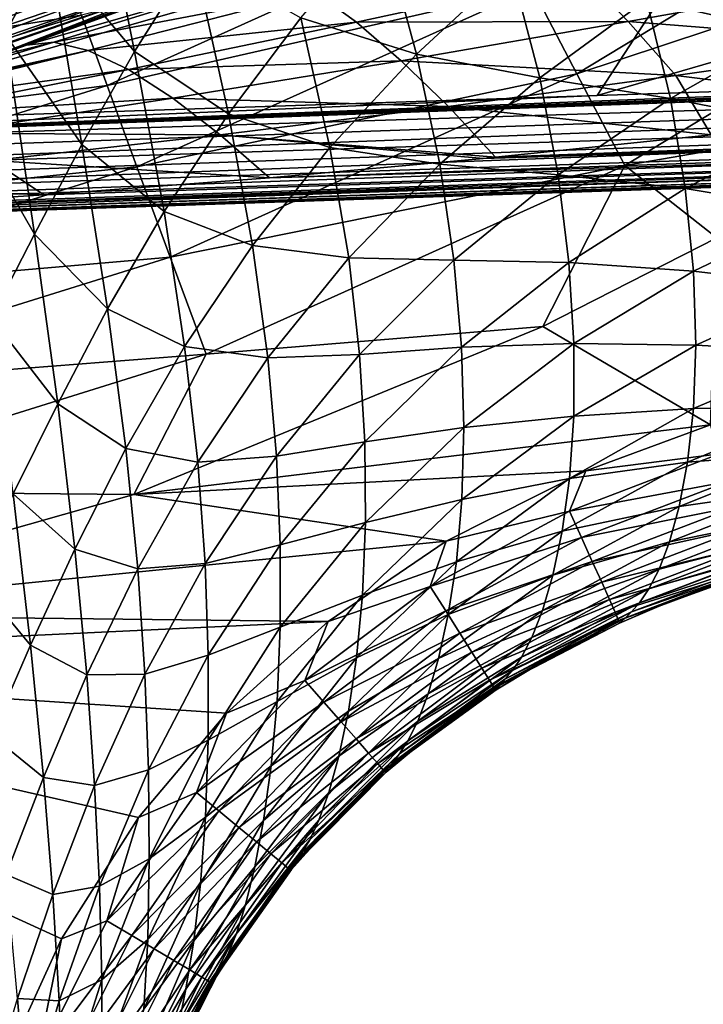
# Model space of a CAD drawing. Header units: metres. Extents: x -59 to 113, y -107 to 107.
# Tile 77 of 192: x 7.56 to 12.02, y -27.44 to -21.01. Entities that reach past the tile are written whole.
import ezdxf

# ---------------------------------------------------------------- set-up
doc = ezdxf.new("R2010")
doc.units = ezdxf.units.M
doc.layers.add('solid_20_382_333_XXX', color=7, linetype='CONTINUOUS')

msp = doc.modelspace()

# ---------------------------------------------------------------- linework, layer by layer
at = {"layer": 'solid_20_382_333_XXX'}
for points in [[(7.460782, -21.106939, -56.826885), (7.236205, -19.598808, -57.534454), (7.745286, -20.556141, -56.598824)], [(17.585377, -19.686701, 31.286619), (11.324098, -21.507853, 31.105906), (16.896515, -21.323828, 31.108234)], [(17.585377, -19.686701, 31.286619), (12.394507, -19.858393, 31.278002), (11.324098, -21.507853, 31.105906)], [(12.394507, -19.858393, 31.278002), (6.070678, -21.680489, 31.102627), (11.324098, -21.507853, 31.105906)], [(12.394507, -19.858393, 31.278002), (7.17279, -20.034718, 31.265097), (6.070678, -21.680489, 31.102627)], [(10.903234, -20.807035, -22.592031), (11.19287, -21.364815, -22.887104), (13.683805, -19.857246, -22.900255)], [(13.683805, -19.857246, -22.900255), (11.19287, -21.364815, -22.887104), (14.066587, -20.412836, -23.08486)], [(7.745286, -20.556141, -56.598824), (8.055588, -19.978554, -56.398758), (8.305464, -21.218798, -55.543938)], [(8.305464, -21.218798, -55.543938), (8.055588, -19.978554, -56.398758), (8.692239, -20.60322, -55.336182)], [(7.958806, -20.982088, -21.697058), (8.125185, -21.440845, -22.184435), (10.643218, -20.304552, -22.195848)], [(10.643218, -20.304552, -22.195848), (8.125185, -21.440845, -22.184435), (10.903234, -20.807035, -22.592031)], [(7.727355, -20.329599, -20.502502), (5.199371, -20.930792, -19.816456), (5.233678, -21.112257, -20.492498)], [(7.727355, -20.329599, -20.502502), (5.233678, -21.112257, -20.492498), (7.825076, -20.608538, -21.131193)], [(9.391376, -20.999208, -54.176193), (9.916267, -20.395452, -53.988289), (10.144884, -21.236601, -52.935066)], [(10.144884, -21.236601, -52.935066), (9.916267, -20.395452, -53.988289), (10.760386, -20.666925, -52.750443)], [(11.19287, -21.364815, -22.887104), (11.504811, -21.963945, -23.071209), (14.066587, -20.412836, -23.08486)], [(14.066587, -20.412836, -23.08486), (11.504811, -21.963945, -23.071209), (13.509128, -21.617794, -23.143333)], [(11.647552, -20.879129, -51.448006), (12.372334, -20.423544, -51.305489), (12.567535, -21.094126, -50.072376)], [(5.90539, -21.496025, 4.014596), (7.183358, -21.005699, 4), (8.472672, -20.519596, 4)], [(8.520083, -20.600021, 4.014596), (5.90539, -21.496025, 4.014596), (8.472672, -20.519596, 4)], [(7.460782, -21.106939, -56.826885), (7.745286, -20.556141, -56.598824), (7.961655, -21.826895, -55.776939)], [(7.961655, -21.826895, -55.776939), (7.745286, -20.556141, -56.598824), (8.305464, -21.218798, -55.543938)], [(5.233678, -21.112257, -20.492498), (5.29435, -21.401739, -21.121428), (7.825076, -20.608538, -21.131193)], [(7.825076, -20.608538, -21.131193), (5.29435, -21.401739, -21.121428), (7.958806, -20.982088, -21.697058)], [(5.927576, -21.57678, 4.057184), (5.90539, -21.496025, 4.014596), (8.520083, -20.600021, 4.014596)], [(8.552093, -20.67741, 4.057184), (5.927576, -21.57678, 4.057184), (8.520083, -20.600021, 4.014596)], [(8.305464, -21.218798, -55.543938), (8.692239, -20.60322, -55.336182), (8.917724, -21.625568, -54.388493)], [(8.917724, -21.625568, -54.388493), (8.692239, -20.60322, -55.336182), (9.391376, -20.999208, -54.176193)], [(5.945186, -21.640871, 4.123588), (5.927576, -21.57678, 4.057184), (8.552093, -20.67741, 4.057184)], [(8.577498, -20.738831, 4.123588), (5.945186, -21.640871, 4.123588), (8.552093, -20.67741, 4.057184)], [(9.058876, -20.643221, 25.197845), (7.599136, -21.177893, 24.984028), (8.245495, -20.934704, 24.775858)], [(9.250909, -20.7013, 25.804367), (7.599136, -21.177893, 24.984028), (9.058876, -20.643221, 25.197845)], [(7.777248, -21.159439, 25.618542), (7.599136, -21.177893, 24.984028), (9.250909, -20.7013, 25.804367)], [(7.777248, -21.159439, 25.618542), (9.250909, -20.7013, 25.804367), (9.484928, -20.83116, 26.380642)], [(9.753072, -21.026985, 26.911316), (9.484928, -20.83116, 26.380642), (11.226476, -20.70681, 27.041061)], [(9.753072, -21.026985, 26.911316), (11.226476, -20.70681, 27.041061), (11.526435, -21.023624, 27.452446)], [(10.144884, -21.236601, -52.935066), (10.760386, -20.666925, -52.750443), (10.95046, -21.390614, -51.6231)], [(10.95046, -21.390614, -51.6231), (10.760386, -20.666925, -52.750443), (11.647552, -20.879129, -51.448006)], [(11.526435, -21.023624, 27.452446), (11.226476, -20.70681, 27.041061), (12.986818, -20.762516, 27.554955)], [(8.577498, -20.738831, 4.123588), (5.956491, -21.682013, 4.207295), (5.945186, -21.640871, 4.123588)], [(8.577498, -20.738831, 4.123588), (8.593808, -20.778257, 4.207295), (5.956491, -21.682013, 4.207295)], [(11.526435, -21.023624, 27.452446), (12.986818, -20.762516, 27.554955), (13.309166, -21.164511, 27.815811)], [(5.956491, -21.682013, 4.207295), (8.593808, -20.778257, 4.207295), (5.960364, -21.696177, 4.3)], [(8.593808, -20.778257, 4.207295), (7.293914, -21.284945, 4.3), (5.960364, -21.696177, 4.3)], [(8.593808, -20.778257, 4.207295), (8.599405, -20.791832, 4.3), (7.293914, -21.284945, 4.3)], [(7.36377, -21.260878, 25.064566), (7.293914, -21.284945, 4.3), (8.599405, -20.791832, 4.3)], [(7.599136, -21.177893, 24.984028), (7.36377, -21.260878, 25.064566), (8.599405, -20.791832, 4.3)], [(8.245495, -20.934704, 24.775858), (7.599136, -21.177893, 24.984028), (8.599405, -20.791832, 4.3)], [(8.002117, -21.21368, 26.233505), (7.777248, -21.159439, 25.618542), (9.484928, -20.83116, 26.380642)], [(8.002117, -21.21368, 26.233505), (9.484928, -20.83116, 26.380642), (9.753072, -21.026985, 26.911316)], [(8.125185, -21.440845, -22.184435), (8.319834, -21.972746, -22.580519), (10.903234, -20.807035, -22.592031)], [(10.903234, -20.807035, -22.592031), (8.319834, -21.972746, -22.580519), (11.19287, -21.364815, -22.887104)], [(30.49317, -20.869997, 31.110304), (27.814322, -20.960037, 31.110262), (1.101707, -21.94437, 31.080795)], [(30.475487, -21.025646, 31.073507), (30.49317, -20.869997, 31.110304), (1.101707, -21.94437, 31.080795)], [(10.95046, -21.390614, -51.6231), (11.647552, -20.879129, -51.448006), (11.802565, -21.527462, -50.234447)], [(11.802565, -21.527462, -50.234447), (11.647552, -20.879129, -51.448006), (12.567535, -21.094126, -50.072376)], [(27.814322, -20.960037, 31.110262), (22.479971, -21.138454, 31.10965), (1.101707, -21.94437, 31.080795)], [(30.475487, -21.025646, 31.073507), (1.101707, -21.94437, 31.080795), (1.105069, -22.042313, 31.04858)], [(30.475487, -21.025646, 31.073507), (1.105069, -22.042313, 31.04858), (1.108238, -22.134462, 31.002312)], [(30.480618, -21.178225, 30.99601), (30.475487, -21.025646, 31.073507), (1.108238, -22.134462, 31.002312)], [(5.29435, -21.401739, -21.121428), (5.379267, -21.789593, -21.687445), (7.958806, -20.982088, -21.697058)], [(7.958806, -20.982088, -21.697058), (5.379267, -21.789593, -21.687445), (8.125185, -21.440845, -22.184435)], [(8.264252, -21.337519, 26.811756), (8.002117, -21.21368, 26.233505), (9.753072, -21.026985, 26.911316)], [(8.264252, -21.337519, 26.811756), (9.753072, -21.026985, 26.911316), (10.046056, -21.279673, 27.384411)], [(8.917724, -21.625568, -54.388493), (9.391376, -20.999208, -54.176193), (9.58034, -21.845678, -53.146225)], [(9.58034, -21.845678, -53.146225), (9.391376, -20.999208, -54.176193), (10.144884, -21.236601, -52.935066)], [(10.046056, -21.279673, 27.384411), (9.753072, -21.026985, 26.911316), (11.526435, -21.023624, 27.452446)], [(10.046056, -21.279673, 27.384411), (11.526435, -21.023624, 27.452446), (11.838169, -21.377066, 27.790886)], [(11.838169, -21.377066, 27.790886), (11.526435, -21.023624, 27.452446), (13.309166, -21.164511, 27.815811)], [(22.479971, -21.138454, 31.10965), (20.209576, -21.213984, 31.109173), (1.101707, -21.94437, 31.080795)], [(7.192836, -21.616674, -57.086422), (7.460782, -21.106939, -56.826885), (7.652777, -22.412027, -56.037888)], [(7.652777, -22.412027, -56.037888), (7.460782, -21.106939, -56.826885), (7.961655, -21.826895, -55.776939)], [(11.802565, -21.527462, -50.234447), (12.567535, -21.094126, -50.072376), (12.697794, -21.702374, -48.727234)], [(20.209576, -21.213984, 31.109173), (16.896515, -21.323828, 31.108234), (1.101707, -21.94437, 31.080795)], [(30.480618, -21.178225, 30.99601), (1.108238, -22.134462, 31.002312), (1.11115, -22.218786, 30.943016)], [(30.480618, -21.178225, 30.99601), (1.11115, -22.218786, 30.943016), (1.113746, -22.293465, 30.871994)], [(30.485077, -21.310898, 30.879894), (30.480618, -21.178225, 30.99601), (1.113746, -22.293465, 30.871994)], [(8.002117, -21.21368, 26.233505), (6.295427, -21.601334, 25.462767), (6.477531, -21.547426, 25.39102)], [(6.511587, -21.581869, 26.111845), (6.295427, -21.601334, 25.462767), (8.002117, -21.21368, 26.233505)], [(7.777248, -21.159439, 25.618542), (6.477531, -21.547426, 25.39102), (7.36377, -21.260878, 25.064566)], [(8.002117, -21.21368, 26.233505), (6.477531, -21.547426, 25.39102), (7.777248, -21.159439, 25.618542)], [(6.511587, -21.581869, 26.111845), (8.002117, -21.21368, 26.233505), (8.264252, -21.337519, 26.811756)], [(7.777248, -21.159439, 25.618542), (7.36377, -21.260878, 25.064566), (7.599136, -21.177893, 24.984028)], [(7.961655, -21.826895, -55.776939), (8.305464, -21.218798, -55.543938), (8.497258, -22.263803, -54.624962)], [(8.497258, -22.263803, -54.624962), (8.305464, -21.218798, -55.543938), (8.917724, -21.625568, -54.388493)], [(30.296041, -21.184017, 28.075417), (10.661717, -21.910154, 28.131067), (12.068036, -21.763153, 28.058784)], [(30.296041, -21.184017, 28.075417), (30.300507, -21.316853, 28.191526), (10.661717, -21.910154, 28.131067)], [(11.838169, -21.377066, 27.790886), (13.309166, -21.164511, 27.815811), (13.538572, -21.589146, 27.999987)], [(8.554791, -21.523775, 27.340603), (8.264252, -21.337519, 26.811756), (10.046056, -21.279673, 27.384411)], [(8.554791, -21.523775, 27.340603), (10.046056, -21.279673, 27.384411), (10.35412, -21.577936, 27.792074)], [(9.58034, -21.845678, -53.146225), (10.144884, -21.236601, -52.935066), (10.297894, -21.955256, -51.827362)], [(10.35412, -21.577936, 27.792074), (10.046056, -21.279673, 27.384411), (11.838169, -21.377066, 27.790886)], [(10.297894, -21.955256, -51.827362), (10.144884, -21.236601, -52.935066), (10.95046, -21.390614, -51.6231)], [(16.896515, -21.323828, 31.108234), (11.324098, -21.507853, 31.105906), (1.101707, -21.94437, 31.080795)], [(30.485077, -21.310898, 30.879894), (1.113746, -22.293465, 30.871994), (1.115974, -22.356907, 30.790766)], [(30.488415, -21.410225, 30.734539), (30.485077, -21.310898, 30.879894), (1.115974, -22.356907, 30.790766)], [(6.769805, -21.634169, 26.733473), (6.511587, -21.581869, 26.111845), (8.264252, -21.337519, 26.811756)], [(6.769805, -21.634169, 26.733473), (8.264252, -21.337519, 26.811756), (8.554791, -21.523775, 27.340603)], [(30.300507, -21.316853, 28.191526), (9.18483, -22.043608, 28.217438), (10.580109, -21.918083, 28.135612)], [(30.300507, -21.316853, 28.191526), (30.30385, -21.416319, 28.336943), (9.18483, -22.043608, 28.217438)], [(30.300507, -21.316853, 28.191526), (10.580109, -21.918083, 28.135612), (10.661717, -21.910154, 28.131067)], [(30.488415, -21.410225, 30.734539), (1.115974, -22.356907, 30.790766), (1.117785, -22.407753, 30.701063)], [(30.488415, -21.410225, 30.734539), (1.117785, -22.407753, 30.701063), (1.119141, -22.444887, 30.604822)], [(30.490383, -21.468882, 30.574551), (30.488415, -21.410225, 30.734539), (1.119141, -22.444887, 30.604822)], [(8.319834, -21.972746, -22.580519), (8.537378, -22.563074, -22.875328), (11.19287, -21.364815, -22.887104)], [(11.19287, -21.364815, -22.887104), (8.537378, -22.563074, -22.875328), (11.504811, -21.963945, -23.071209)], [(10.297894, -21.955256, -51.827362), (10.95046, -21.390614, -51.6231), (11.070807, -22.024401, -50.42807)], [(10.35412, -21.577936, 27.792074), (11.838169, -21.377066, 27.790886), (12.068036, -21.763153, 28.058784)], [(11.070807, -22.024401, -50.42807), (10.95046, -21.390614, -51.6231), (11.802565, -21.527462, -50.234447)], [(11.838169, -21.377066, 27.790886), (13.538572, -21.589146, 27.999987), (12.068036, -21.763153, 28.058784)], [(30.490383, -21.468882, 30.574551), (1.119141, -22.444887, 30.604822), (1.120009, -22.46748, 30.504169)], [(30.490383, -21.468882, 30.574551), (1.120009, -22.46748, 30.504169), (30.489965, -21.48727, 30.415451)], [(30.305822, -21.475061, 28.497038), (3.41168, -22.388521, 28.553112), (4.857757, -22.323233, 28.477058)], [(30.305822, -21.475061, 28.497038), (30.303511, -21.49354, 28.656275), (3.41168, -22.388521, 28.553112)], [(30.305822, -21.475061, 28.497038), (4.857757, -22.323233, 28.477058), (6.242945, -22.249456, 28.397373)], [(5.379267, -21.789593, -21.687445), (5.486291, -22.266047, -22.174868), (8.125185, -21.440845, -22.184435)], [(8.125185, -21.440845, -22.184435), (5.486291, -22.266047, -22.174868), (8.319834, -21.972746, -22.580519)], [(30.305822, -21.475061, 28.497038), (6.242945, -22.249456, 28.397373), (6.412449, -22.239529, 28.387253)], [(30.30385, -21.416319, 28.336943), (6.412449, -22.239529, 28.387253), (7.71368, -22.155869, 28.307917)], [(30.30385, -21.416319, 28.336943), (30.305822, -21.475061, 28.497038), (6.412449, -22.239529, 28.387253)], [(30.30385, -21.416319, 28.336943), (7.71368, -22.155869, 28.307917), (9.18483, -22.043608, 28.217438)], [(30.303511, -21.49354, 28.656275), (0.756378, -22.487284, 29.535795), (0.755695, -22.487307, 28.670475)], [(1.304869, -22.468502, 28.648729), (30.303511, -21.49354, 28.656275), (0.755695, -22.487307, 28.670475)], [(0.938077, -22.481173, 30.401178), (0.756378, -22.487284, 29.535795), (30.303511, -21.49354, 28.656275)], [(1.120382, -22.47504, 30.401295), (0.938077, -22.481173, 30.401178), (30.303511, -21.49354, 28.656275)], [(11.324098, -21.507853, 31.105906), (6.070678, -21.680489, 31.102627), (1.101707, -21.94437, 31.080795)], [(1.120009, -22.46748, 30.504169), (1.120382, -22.47504, 30.401295), (30.489965, -21.48727, 30.415451)], [(30.489965, -21.48727, 30.415451), (1.120382, -22.47504, 30.401295), (30.303511, -21.49354, 28.656275)], [(1.304869, -22.468502, 28.648729), (1.895898, -22.447472, 28.623739), (30.303511, -21.49354, 28.656275)], [(30.303511, -21.49354, 28.656275), (1.895898, -22.447472, 28.623739), (3.41168, -22.388521, 28.553112)], [(7.060595, -21.753033, 27.312914), (6.769805, -21.634169, 26.733473), (8.554791, -21.523775, 27.340603)], [(7.060595, -21.753033, 27.312914), (8.554791, -21.523775, 27.340603), (8.864276, -21.762836, 27.810942)], [(8.864276, -21.762836, 27.810942), (8.554791, -21.523775, 27.340603), (10.35412, -21.577936, 27.792074)], [(11.070807, -22.024401, -50.42807), (11.802565, -21.527462, -50.234447), (11.900053, -22.115011, -48.907234)], [(11.900053, -22.115011, -48.907234), (11.802565, -21.527462, -50.234447), (12.697794, -21.702374, -48.727234)], [(8.864276, -21.762836, 27.810942), (10.35412, -21.577936, 27.792074), (10.661717, -21.910154, 28.131067)], [(10.35412, -21.577936, 27.792074), (12.068036, -21.763153, 28.058784), (10.661717, -21.910154, 28.131067)], [(7.369666, -22.958729, -56.329567), (7.192836, -21.616674, -57.086422), (7.652777, -22.412027, -56.037888)], [(8.497258, -22.263803, -54.624962), (8.917724, -21.625568, -54.388493), (9.07495, -22.485891, -53.381752)], [(9.07495, -22.485891, -53.381752), (8.917724, -21.625568, -54.388493), (9.58034, -21.845678, -53.146225)], [(11.504811, -21.963945, -23.071209), (12.106987, -22.436403, -23.135864), (13.509128, -21.617794, -23.143333)], [(11.900053, -22.115011, -48.907234), (12.697794, -21.702374, -48.727234), (12.778193, -22.259674, -47.242626)], [(7.374645, -21.93042, 27.840137), (7.060595, -21.753033, 27.312914), (8.864276, -21.762836, 27.810942)], [(7.374645, -21.93042, 27.840137), (8.864276, -21.762836, 27.810942), (9.18483, -22.043608, 28.217438)], [(8.864276, -21.762836, 27.810942), (10.661717, -21.910154, 28.131067), (10.580109, -21.918083, 28.135612)], [(9.18483, -22.043608, 28.217438), (8.864276, -21.762836, 27.810942), (10.580109, -21.918083, 28.135612)], [(7.652777, -22.412027, -56.037888), (7.961655, -21.826895, -55.776939), (8.12862, -22.901295, -54.886272)], [(8.12862, -22.901295, -54.886272), (7.961655, -21.826895, -55.776939), (8.497258, -22.263803, -54.624962)], [(9.07495, -22.485891, -53.381752), (9.58034, -21.845678, -53.146225), (9.703504, -22.568123, -52.057545)], [(9.703504, -22.568123, -52.057545), (9.58034, -21.845678, -53.146225), (10.297894, -21.955256, -51.827362)], [(5.486291, -22.266047, -22.174868), (5.612602, -22.81856, -22.570879), (8.319834, -21.972746, -22.580519)], [(8.319834, -21.972746, -22.580519), (5.612602, -22.81856, -22.570879), (8.537378, -22.563074, -22.875328)], [(5.89062, -22.081141, 27.873735), (7.374645, -21.93042, 27.840137), (7.71368, -22.155869, 28.307917)], [(7.374645, -21.93042, 27.840137), (9.18483, -22.043608, 28.217438), (7.71368, -22.155869, 28.307917)], [(8.537378, -22.563074, -22.875328), (8.772309, -23.197041, -23.059002), (11.504811, -21.963945, -23.071209)], [(11.504811, -21.963945, -23.071209), (8.772309, -23.197041, -23.059002), (10.970828, -23.016073, -23.130291)], [(9.703504, -22.568123, -52.057545), (10.297894, -21.955256, -51.827362), (10.389897, -22.582775, -50.649567)], [(10.389897, -22.582775, -50.649567), (10.297894, -21.955256, -51.827362), (11.070807, -22.024401, -50.42807)], [(11.504811, -21.963945, -23.071209), (10.970828, -23.016073, -23.130291), (12.106987, -22.436403, -23.135864)], [(10.389897, -22.582775, -50.649567), (11.070807, -22.024401, -50.42807), (11.140844, -22.598305, -49.117096)], [(11.140844, -22.598305, -49.117096), (11.070807, -22.024401, -50.42807), (11.900053, -22.115011, -48.907234)], [(5.89062, -22.081141, 27.873735), (7.71368, -22.155869, 28.307917), (6.412449, -22.239529, 28.387253)], [(11.140844, -22.598305, -49.117096), (11.900053, -22.115011, -48.907234), (11.953723, -22.654934, -47.437435)], [(11.953723, -22.654934, -47.437435), (11.900053, -22.115011, -48.907234), (12.778193, -22.259674, -47.242626)], [(8.12862, -22.901295, -54.886272), (8.497258, -22.263803, -54.624962), (8.630908, -23.1462, -53.640785)], [(8.630908, -23.1462, -53.640785), (8.497258, -22.263803, -54.624962), (9.07495, -22.485891, -53.381752)], [(11.953723, -22.654934, -47.437435), (12.778193, -22.259674, -47.242626), (12.815807, -22.756588, -45.635666)], [(7.369666, -22.958729, -56.329567), (7.652777, -22.412027, -56.037888), (7.803751, -23.521437, -55.17437)], [(7.803751, -23.521437, -55.17437), (7.652777, -22.412027, -56.037888), (8.12862, -22.901295, -54.886272)], [(12.065573, -23.657143, -23.134502), (12.106987, -22.436403, -23.135864), (10.970828, -23.016073, -23.130291)], [(8.630908, -23.1462, -53.640785), (9.07495, -22.485891, -53.381752), (9.175776, -23.220964, -52.311043)], [(9.175776, -23.220964, -52.311043), (9.07495, -22.485891, -53.381752), (9.703504, -22.568123, -52.057545)], [(5.612602, -22.81856, -22.570879), (5.754719, -23.431833, -22.865488), (8.537378, -22.563074, -22.875328)], [(8.537378, -22.563074, -22.875328), (5.754719, -23.431833, -22.865488), (8.772309, -23.197041, -23.059002)], [(9.175776, -23.220964, -52.311043), (9.703504, -22.568123, -52.057545), (9.773957, -23.198023, -50.895397)], [(9.773957, -23.198023, -50.895397), (9.703504, -22.568123, -52.057545), (10.389897, -22.582775, -50.649567)], [(9.773957, -23.198023, -50.895397), (10.389897, -22.582775, -50.649567), (10.438418, -23.150686, -49.352955)], [(10.438418, -23.150686, -49.352955), (10.389897, -22.582775, -50.649567), (11.140844, -22.598305, -49.117096)], [(10.438418, -23.150686, -49.352955), (11.140844, -22.598305, -49.117096), (11.172873, -23.127144, -47.659988)], [(11.172873, -23.127144, -47.659988), (11.140844, -22.598305, -49.117096), (11.953723, -22.654934, -47.437435)], [(11.172873, -23.127144, -47.659988), (11.953723, -22.654934, -47.437435), (11.969721, -23.137604, -45.842449)], [(11.969721, -23.137604, -45.842449), (11.953723, -22.654934, -47.437435), (12.815807, -22.756588, -45.635666)], [(11.969721, -23.137604, -45.842449), (12.815807, -22.756588, -45.635666), (12.817799, -23.182747, -43.922848)], [(7.803751, -23.521437, -55.17437), (8.12862, -22.901295, -54.886272), (8.246959, -23.813429, -53.923321)], [(8.246959, -23.813429, -53.923321), (8.12862, -22.901295, -54.886272), (8.630908, -23.1462, -53.640785)], [(7.51338, -24.107639, -55.491306), (7.369666, -22.958729, -56.329567), (7.803751, -23.521437, -55.17437)], [(12.065573, -23.657143, -23.134502), (10.970828, -23.016073, -23.130291), (8.301124, -24.11338, -23.118872)], [(8.772309, -23.197041, -23.059002), (8.301124, -24.11338, -23.118872), (10.970828, -23.016073, -23.130291)], [(8.246959, -23.813429, -53.923321), (8.630908, -23.1462, -53.640785), (8.716919, -23.902452, -52.586479)], [(8.716919, -23.902452, -52.586479), (8.630908, -23.1462, -53.640785), (9.175776, -23.220964, -52.311043)], [(9.807187, -23.768002, -49.611084), (9.773957, -23.198023, -50.895397), (10.438418, -23.150686, -49.352955)], [(9.807187, -23.768002, -49.611084), (10.438418, -23.150686, -49.352955), (10.454335, -23.675316, -47.906372)], [(10.454335, -23.675316, -47.906372), (10.438418, -23.150686, -49.352955), (11.172873, -23.127144, -47.659988)], [(10.454335, -23.675316, -47.906372), (11.172873, -23.127144, -47.659988), (11.172136, -23.601048, -46.074577)], [(11.172136, -23.601048, -46.074577), (11.172873, -23.127144, -47.659988), (11.969721, -23.137604, -45.842449)], [(11.172136, -23.601048, -46.074577), (11.969721, -23.137604, -45.842449), (11.954377, -23.55208, -44.139095)], [(11.954377, -23.55208, -44.139095), (11.969721, -23.137604, -45.842449), (12.817799, -23.182747, -43.922848)], [(5.754719, -23.431833, -22.865488), (5.909026, -24.090481, -23.048826), (8.772309, -23.197041, -23.059002)], [(8.772309, -23.197041, -23.059002), (5.909026, -24.090481, -23.048826), (8.301124, -24.11338, -23.118872)], [(9.231564, -23.861965, -51.162617), (9.175776, -23.220964, -52.311043), (9.773957, -23.198023, -50.895397)], [(9.231564, -23.861965, -51.162617), (9.773957, -23.198023, -50.895397), (9.807187, -23.768002, -49.611084)], [(11.954377, -23.55208, -44.139095), (12.817799, -23.182747, -43.922848), (12.792435, -23.540609, -42.104721)], [(8.716919, -23.902452, -52.586479), (9.175776, -23.220964, -52.311043), (9.231564, -23.861965, -51.162617)], [(7.51338, -24.107639, -55.491306), (7.803751, -23.521437, -55.17437), (7.914812, -24.469856, -54.230618)], [(7.914812, -24.469856, -54.230618), (7.803751, -23.521437, -55.17437), (8.246959, -23.813429, -53.923321)], [(10.442012, -24.146513, -46.328152), (11.172136, -23.601048, -46.074577), (11.144126, -24.008493, -44.378223)], [(10.442012, -24.146513, -46.328152), (10.454335, -23.675316, -47.906372), (11.172136, -23.601048, -46.074577)], [(11.144126, -24.008493, -44.378223), (11.954377, -23.55208, -44.139095), (11.915347, -23.901049, -42.325317)], [(11.144126, -24.008493, -44.378223), (11.172136, -23.601048, -46.074577), (11.954377, -23.55208, -44.139095)], [(11.915347, -23.901049, -42.325317), (12.792435, -23.540609, -42.104721), (12.748539, -23.835735, -40.180389)], [(11.915347, -23.901049, -42.325317), (11.954377, -23.55208, -44.139095), (12.792435, -23.540609, -42.104721)], [(11.251701, -23.958347, -23.13056), (12.065573, -23.657143, -23.134502), (8.301124, -24.11338, -23.118872)], [(12.123649, -23.847925, -23.154356), (12.065573, -23.657143, -23.134502), (11.251701, -23.958347, -23.13056)], [(9.812655, -24.295712, -48.172764), (9.807187, -23.768002, -49.611084), (10.454335, -23.675316, -47.906372)], [(9.812655, -24.295712, -48.172764), (10.454335, -23.675316, -47.906372), (10.442012, -24.146513, -46.328152)], [(9.255677, -24.442192, -49.888294), (9.231564, -23.861965, -51.162617), (9.807187, -23.768002, -49.611084)], [(9.255677, -24.442192, -49.888294), (9.807187, -23.768002, -49.611084), (9.812655, -24.295712, -48.172764)], [(7.914812, -24.469856, -54.230618), (8.246959, -23.813429, -53.923321), (8.32557, -24.598875, -52.883293)], [(8.32557, -24.598875, -52.883293), (8.246959, -23.813429, -53.923321), (8.716919, -23.902452, -52.586479)], [(11.144812, -24.222269, -23.149582), (12.123649, -23.847925, -23.154356), (11.251701, -23.958347, -23.13056)], [(12.181034, -24.028152, -23.212704), (12.123649, -23.847925, -23.154356), (11.144812, -24.222269, -23.149582)], [(11.860909, -24.19029, -40.397243), (12.748539, -23.835735, -40.180389), (12.692687, -24.071701, -38.154575)], [(11.860909, -24.19029, -40.397243), (11.915347, -23.901049, -42.325317), (12.748539, -23.835735, -40.180389)], [(8.32557, -24.598875, -52.883293), (8.716919, -23.902452, -52.586479), (8.764771, -24.563046, -51.449429)], [(8.764771, -24.563046, -51.449429), (8.716919, -23.902452, -52.586479), (9.231564, -23.861965, -51.162617)], [(8.764771, -24.563046, -51.449429), (9.231564, -23.861965, -51.162617), (9.255677, -24.442192, -49.888294)], [(11.095879, -24.352468, -42.566269), (11.915347, -23.901049, -42.325317), (11.860909, -24.19029, -40.397243)], [(11.095879, -24.352468, -42.566269), (11.144126, -24.008493, -44.378223), (11.915347, -23.901049, -42.325317)], [(10.339882, -24.416609, -23.126242), (11.251701, -23.958347, -23.13056), (8.301124, -24.11338, -23.118872)], [(11.144812, -24.222269, -23.149582), (11.251701, -23.958347, -23.13056), (10.339882, -24.416609, -23.126242)], [(10.406102, -24.552158, -44.636391), (11.144126, -24.008493, -44.378223), (11.095879, -24.352468, -42.566269)], [(10.406102, -24.552158, -44.636391), (10.442012, -24.146513, -46.328152), (11.144126, -24.008493, -44.378223)], [(11.222782, -24.394457, -23.207964), (12.181034, -24.028152, -23.212704), (11.144812, -24.222269, -23.149582)], [(12.232754, -24.191204, -23.305437), (12.181034, -24.028152, -23.212704), (11.222782, -24.394457, -23.207964)], [(5.909026, -24.090481, -23.048826), (5.542738, -24.896191, -23.109497), (8.301124, -24.11338, -23.118872)], [(10.339882, -24.416609, -23.126242), (8.301124, -24.11338, -23.118872), (5.542738, -24.896191, -23.109497)], [(7.250651, -24.647259, -55.836029), (7.51338, -24.107639, -55.491306), (7.6249, -25.097763, -54.564045)], [(7.6249, -25.097763, -54.564045), (7.51338, -24.107639, -55.491306), (7.914812, -24.469856, -54.230618)], [(11.797241, -24.422359, -38.358765), (12.692687, -24.071701, -38.154575), (12.630215, -24.252724, -36.036247)], [(11.797241, -24.422359, -38.358765), (11.860909, -24.19029, -40.397243), (12.692687, -24.071701, -38.154575)], [(9.793879, -24.770683, -46.599358), (10.442012, -24.146513, -46.328152), (10.406102, -24.552158, -44.636391)], [(9.793879, -24.770683, -46.599358), (9.812655, -24.295712, -48.172764), (10.442012, -24.146513, -46.328152)], [(10.234761, -24.714426, -23.145233), (11.144812, -24.222269, -23.149582), (10.339882, -24.416609, -23.126242)], [(11.222782, -24.394457, -23.207964), (11.144812, -24.222269, -23.149582), (10.234761, -24.714426, -23.145233)], [(11.035098, -24.639071, -40.63176), (11.860909, -24.19029, -40.397243), (11.797241, -24.422359, -38.358765)], [(11.035098, -24.639071, -40.63176), (11.095879, -24.352468, -42.566269), (11.860909, -24.19029, -40.397243)], [(11.293139, -24.550249, -23.300705), (12.232754, -24.191204, -23.305437), (11.222782, -24.394457, -23.207964)], [(12.277579, -24.333174, -23.428448), (12.232754, -24.191204, -23.305437), (11.293139, -24.550249, -23.300705)], [(9.2562, -24.980417, -48.455841), (9.255677, -24.442192, -49.888294), (9.812655, -24.295712, -48.172764)], [(9.2562, -24.980417, -48.455841), (9.812655, -24.295712, -48.172764), (9.793879, -24.770683, -46.599358)], [(11.729421, -24.600216, -36.21946), (12.630215, -24.252724, -36.036247), (12.566333, -24.385492, -33.837715)], [(11.729421, -24.600216, -36.21946), (11.797241, -24.422359, -38.358765), (12.630215, -24.252724, -36.036247)], [(10.353019, -24.895609, -42.823853), (11.095879, -24.352468, -42.566269), (11.035098, -24.639071, -40.63176)], [(10.353019, -24.895609, -42.823853), (10.406102, -24.552158, -44.636391), (11.095879, -24.352468, -42.566269)], [(11.354205, -24.685917, -23.423698), (12.277579, -24.333174, -23.428448), (11.293139, -24.550249, -23.300705)], [(12.314283, -24.450161, -23.577625), (12.277579, -24.333174, -23.428448), (11.354205, -24.685917, -23.423698)], [(9.569415, -24.942051, -23.122616), (10.339882, -24.416609, -23.126242), (5.542738, -24.896191, -23.109497)], [(10.234761, -24.714426, -23.145233), (10.339882, -24.416609, -23.126242), (9.569415, -24.942051, -23.122616)], [(10.335963, -24.873774, -23.20364), (11.222782, -24.394457, -23.207964), (10.234761, -24.714426, -23.145233)], [(11.293139, -24.550249, -23.300705), (11.222782, -24.394457, -23.207964), (10.335963, -24.873774, -23.20364)], [(10.967522, -24.869822, -38.577785), (11.797241, -24.422359, -38.358765), (11.729421, -24.600216, -36.21946)], [(10.967522, -24.869822, -38.577785), (11.035098, -24.639071, -40.63176), (11.797241, -24.422359, -38.358765)], [(11.662507, -24.729998, -33.994984), (12.566333, -24.385492, -33.837715), (12.505455, -24.477806, -31.556093)], [(11.662507, -24.729998, -33.994984), (11.729421, -24.600216, -36.21946), (12.566333, -24.385492, -33.837715)], [(7.6249, -25.097763, -54.564045), (7.914812, -24.469856, -54.230618), (7.993057, -25.291405, -53.202129)], [(7.993057, -25.291405, -53.202129), (7.914812, -24.469856, -54.230618), (8.32557, -24.598875, -52.883293)], [(8.785702, -25.161545, -50.182449), (8.764771, -24.563046, -51.449429), (9.255677, -24.442192, -49.888294)], [(8.785702, -25.161545, -50.182449), (9.255677, -24.442192, -49.888294), (9.2562, -24.980417, -48.455841)], [(11.40431, -24.797739, -23.57284), (12.314283, -24.450161, -23.577625), (11.354205, -24.685917, -23.423698)], [(12.341636, -24.538267, -23.748863), (12.314283, -24.450161, -23.577625), (11.40431, -24.797739, -23.57284)], [(11.600867, -24.8195, -31.685104), (12.505455, -24.477806, -31.556093), (12.45185, -24.540201, -29.169863)], [(11.600867, -24.8195, -31.685104), (11.662507, -24.729998, -33.994984), (12.505455, -24.477806, -31.556093)], [(8.371981, -25.287092, -51.754803), (8.32557, -24.598875, -52.883293), (8.764771, -24.563046, -51.449429)], [(8.371981, -25.287092, -51.754803), (8.764771, -24.563046, -51.449429), (8.785702, -25.161545, -50.182449)], [(9.754684, -25.180208, -44.909817), (10.406102, -24.552158, -44.636391), (10.353019, -24.895609, -42.823853)], [(9.754684, -25.180208, -44.909817), (9.793879, -24.770683, -46.599358), (10.406102, -24.552158, -44.636391)], [(10.427353, -25.017963, -23.29637), (11.293139, -24.550249, -23.300705), (10.335963, -24.873774, -23.20364)], [(11.354205, -24.685917, -23.423698), (11.293139, -24.550249, -23.300705), (10.427353, -25.017963, -23.29637)], [(11.441778, -24.881985, -23.744022), (12.341636, -24.538267, -23.748863), (11.40431, -24.797739, -23.57284)], [(12.358409, -24.593586, -23.938051), (12.341636, -24.538267, -23.748863), (11.441778, -24.881985, -23.744022)], [(11.548732, -24.880022, -29.265028), (12.45185, -24.540201, -29.169863), (12.407864, -24.582008, -26.684954)], [(11.548732, -24.880022, -29.265028), (11.600867, -24.8195, -31.685104), (12.45185, -24.540201, -29.169863)], [(7.993057, -25.291405, -53.202129), (8.32557, -24.598875, -52.883293), (8.371981, -25.287092, -51.754803)], [(10.89792, -25.046391, -36.414585), (11.729421, -24.600216, -36.21946), (11.662507, -24.729998, -33.994984)], [(10.89792, -25.046391, -36.414585), (10.967522, -24.869822, -38.577785), (11.729421, -24.600216, -36.21946)], [(11.464937, -24.934929, -23.933146), (12.358409, -24.593586, -23.938051), (11.441778, -24.881985, -23.744022)], [(12.221716, -24.658739, -24.138159), (12.358409, -24.593586, -23.938051), (11.464937, -24.934929, -23.933146)], [(11.508571, -24.92144, -26.735947), (12.407864, -24.582008, -26.684954), (12.369383, -24.610313, -24.138977)], [(11.508571, -24.92144, -26.735947), (11.548732, -24.880022, -29.265028), (12.407864, -24.582008, -26.684954)], [(11.508571, -24.92144, -26.735947), (12.369383, -24.610313, -24.138977), (12.221716, -24.658739, -24.138159)], [(7.369608, -25.683895, -54.92207), (7.250651, -24.647259, -55.836029), (7.6249, -25.097763, -54.564045)], [(10.289866, -25.183319, -40.88047), (11.035098, -24.639071, -40.63176), (10.967522, -24.869822, -38.577785)], [(10.289866, -25.183319, -40.88047), (10.353019, -24.895609, -42.823853), (11.035098, -24.639071, -40.63176)], [(10.506755, -25.143553, -23.419323), (11.354205, -24.685917, -23.423698), (10.427353, -25.017963, -23.29637)], [(11.40431, -24.797739, -23.57284), (11.354205, -24.685917, -23.423698), (10.506755, -25.143553, -23.419323)], [(11.729769, -24.841753, -24.135399), (12.221716, -24.658739, -24.138159), (11.464937, -24.934929, -23.933146)], [(11.508571, -24.92144, -26.735947), (12.221716, -24.658739, -24.138159), (11.729769, -24.841753, -24.135399)], [(9.416001, -25.327253, -23.141312), (10.234761, -24.714426, -23.145233), (9.569415, -24.942051, -23.122616)], [(10.335963, -24.873774, -23.20364), (10.234761, -24.714426, -23.145233), (9.416001, -25.327253, -23.141312)], [(10.831144, -25.174353, -34.1614), (11.662507, -24.729998, -33.994984), (11.600867, -24.8195, -31.685104)], [(10.831144, -25.174353, -34.1614), (10.89792, -25.046391, -36.414585), (11.662507, -24.729998, -33.994984)], [(9.235848, -25.465836, -46.884811), (9.793879, -24.770683, -46.599358), (9.754684, -25.180208, -44.909817)], [(9.235848, -25.465836, -46.884811), (9.2562, -24.980417, -48.455841), (9.793879, -24.770683, -46.599358)], [(10.571993, -25.247095, -23.568399), (11.40431, -24.797739, -23.57284), (10.506755, -25.143553, -23.419323)], [(11.441778, -24.881985, -23.744022), (11.40431, -24.797739, -23.57284), (10.571993, -25.247095, -23.568399)], [(10.771461, -25.261496, -31.820927), (11.600867, -24.8195, -31.685104), (11.548732, -24.880022, -29.265028)], [(10.771461, -25.261496, -31.820927), (10.831144, -25.174353, -34.1614), (11.600867, -24.8195, -31.685104)], [(9.540713, -25.469011, -23.199732), (10.335963, -24.873774, -23.20364), (9.416001, -25.327253, -23.141312)], [(10.427353, -25.017963, -23.29637), (10.335963, -24.873774, -23.20364), (9.540713, -25.469011, -23.199732)], [(10.221898, -25.415787, -38.808556), (10.967522, -24.869822, -38.577785), (10.89792, -25.046391, -36.414585)], [(10.221898, -25.415787, -38.808556), (10.289866, -25.183319, -40.88047), (10.967522, -24.869822, -38.577785)], [(10.620892, -25.325144, -23.739502), (11.441778, -24.881985, -23.744022), (10.571993, -25.247095, -23.568399)], [(11.464937, -24.934929, -23.933146), (11.441778, -24.881985, -23.744022), (10.620892, -25.325144, -23.739502)], [(10.723001, -25.319918, -29.364975), (11.548732, -24.880022, -29.265028), (11.508571, -24.92144, -26.735947)], [(10.723001, -25.319918, -29.364975), (10.771461, -25.261496, -31.820927), (11.548732, -24.880022, -29.265028)], [(11.470837, -24.95344, -24.133923), (11.729769, -24.841753, -24.135399), (11.464937, -24.934929, -23.933146)], [(11.508571, -24.92144, -26.735947), (11.729769, -24.841753, -24.135399), (11.470837, -24.95344, -24.133923)], [(9.569415, -24.942051, -23.122616), (5.542738, -24.896191, -23.109497), (3.881911, -25.209274, -23.105007)], [(8.905946, -25.54027, -23.119446), (9.569415, -24.942051, -23.122616), (3.881911, -25.209274, -23.105007)], [(9.416001, -25.327253, -23.141312), (9.569415, -24.942051, -23.122616), (8.905946, -25.54027, -23.119446)], [(9.700862, -25.528048, -43.094387), (10.353019, -24.895609, -42.823853), (10.289866, -25.183319, -40.88047)], [(9.700862, -25.528048, -43.094387), (9.754684, -25.180208, -44.909817), (10.353019, -24.895609, -42.823853)], [(10.651275, -25.374252, -23.92853), (11.464937, -24.934929, -23.933146), (10.620892, -25.325144, -23.739502)], [(10.899814, -25.24622, -24.130596), (11.464937, -24.934929, -23.933146), (10.651275, -25.374252, -23.92853)], [(10.688307, -25.360065, -26.789627), (11.508571, -24.92144, -26.735947), (11.470837, -24.95344, -24.133923)], [(10.688307, -25.360065, -26.789627), (10.723001, -25.319918, -29.364975), (11.508571, -24.92144, -26.735947)], [(10.899814, -25.24622, -24.130596), (11.470837, -24.95344, -24.133923), (11.464937, -24.934929, -23.933146)], [(8.786479, -25.717613, -48.753216), (8.785702, -25.161545, -50.182449), (9.2562, -24.980417, -48.455841)], [(8.786479, -25.717613, -48.753216), (9.2562, -24.980417, -48.455841), (9.235848, -25.465836, -46.884811)], [(10.688307, -25.360065, -26.789627), (11.470837, -24.95344, -24.133923), (10.899814, -25.24622, -24.130596)], [(9.653392, -25.597307, -23.292433), (10.427353, -25.017963, -23.29637), (9.540713, -25.469011, -23.199732)], [(10.506755, -25.143553, -23.419323), (10.427353, -25.017963, -23.29637), (9.653392, -25.597307, -23.292433)], [(10.153531, -25.593363, -36.619034), (10.89792, -25.046391, -36.414585), (10.831144, -25.174353, -34.1614)], [(10.153531, -25.593363, -36.619034), (10.221898, -25.415787, -38.808556), (10.89792, -25.046391, -36.414585)], [(7.369608, -25.683895, -54.92207), (7.6249, -25.097763, -54.564045), (7.709372, -25.961203, -53.543758)], [(7.709372, -25.961203, -53.543758), (7.6249, -25.097763, -54.564045), (7.993057, -25.291405, -53.202129)], [(9.751357, -25.709078, -23.415325), (10.506755, -25.143553, -23.419323), (9.653392, -25.597307, -23.292433)], [(10.571993, -25.247095, -23.568399), (10.506755, -25.143553, -23.419323), (9.751357, -25.709078, -23.415325)], [(8.395356, -25.911495, -50.492104), (8.371981, -25.287092, -51.754803), (8.785702, -25.161545, -50.182449)], [(8.395356, -25.911495, -50.492104), (8.785702, -25.161545, -50.182449), (8.786479, -25.717613, -48.753216)], [(9.19765, -25.885166, -45.195087), (9.754684, -25.180208, -44.909817), (9.700862, -25.528048, -43.094387)], [(9.19765, -25.885166, -45.195087), (9.235848, -25.465836, -46.884811), (9.754684, -25.180208, -44.909817)], [(9.638904, -25.821047, -41.139938), (10.289866, -25.183319, -40.88047), (10.221898, -25.415787, -38.808556)], [(9.638904, -25.821047, -41.139938), (9.700862, -25.528048, -43.094387), (10.289866, -25.183319, -40.88047)], [(10.089355, -25.721046, -34.334881), (10.831144, -25.174353, -34.1614), (10.771461, -25.261496, -31.820927)], [(10.089355, -25.721046, -34.334881), (10.153531, -25.593363, -36.619034), (10.831144, -25.174353, -34.1614)], [(8.330372, -26.223267, -23.116573), (8.905946, -25.54027, -23.119446), (3.881911, -25.209274, -23.105007)], [(7.828724, -27.015875, -23.113857), (8.330372, -26.223267, -23.116573), (3.881911, -25.209274, -23.105007)], [(7.396441, -27.955328, -23.111176), (7.828724, -27.015875, -23.113857), (3.881911, -25.209274, -23.105007)], [(9.831923, -25.801258, -23.564316), (10.571993, -25.247095, -23.568399), (9.751357, -25.709078, -23.415325)], [(10.620892, -25.325144, -23.739502), (10.571993, -25.247095, -23.568399), (9.831923, -25.801258, -23.564316)], [(10.033478, -25.806587, -31.961935), (10.771461, -25.261496, -31.820927), (10.723001, -25.319918, -29.364975)], [(10.033478, -25.806587, -31.961935), (10.089355, -25.721046, -34.334881), (10.771461, -25.261496, -31.820927)], [(10.66442, -25.388786, -24.129194), (10.899814, -25.24622, -24.130596), (10.651275, -25.374252, -23.92853)], [(10.688307, -25.360065, -26.789627), (10.899814, -25.24622, -24.130596), (10.66442, -25.388786, -24.129194)], [(7.709372, -25.961203, -53.543758), (7.993057, -25.291405, -53.202129), (8.044056, -26.014227, -52.078831)], [(8.044056, -26.014227, -52.078831), (7.993057, -25.291405, -53.202129), (8.371981, -25.287092, -51.754803)], [(8.044056, -26.014227, -52.078831), (8.371981, -25.287092, -51.754803), (8.395356, -25.911495, -50.492104)], [(8.708804, -26.058645, -23.137806), (9.416001, -25.327253, -23.141312), (8.905946, -25.54027, -23.119446)], [(9.540713, -25.469011, -23.199732), (9.416001, -25.327253, -23.141312), (8.708804, -26.058645, -23.137806)], [(9.89241, -25.870785, -23.735313), (10.620892, -25.325144, -23.739502), (9.831923, -25.801258, -23.564316)], [(10.651275, -25.374252, -23.92853), (10.620892, -25.325144, -23.739502), (9.89241, -25.870785, -23.735313)], [(9.989868, -25.86289, -29.468548), (10.723001, -25.319918, -29.364975), (10.688307, -25.360065, -26.789627)], [(9.989868, -25.86289, -29.468548), (10.033478, -25.806587, -31.961935), (10.723001, -25.319918, -29.364975)], [(9.930135, -25.914591, -23.924223), (10.651275, -25.374252, -23.92853), (9.89241, -25.870785, -23.735313)], [(10.214065, -25.705278, -24.126451), (10.651275, -25.374252, -23.92853), (9.930135, -25.914591, -23.924223)], [(9.961081, -25.90099, -26.845402), (10.688307, -25.360065, -26.789627), (10.66442, -25.388786, -24.129194)], [(9.961081, -25.90099, -26.845402), (9.989868, -25.86289, -29.468548), (10.688307, -25.360065, -26.789627)], [(9.961081, -25.90099, -26.845402), (10.66442, -25.388786, -24.129194), (10.214065, -25.705278, -24.126451)], [(10.214065, -25.705278, -24.126451), (10.66442, -25.388786, -24.129194), (10.651275, -25.374252, -23.92853)], [(8.769079, -26.220102, -47.181957), (9.235848, -25.465836, -46.884811), (9.19765, -25.885166, -45.195087)], [(8.769079, -26.220102, -47.181957), (8.786479, -25.717613, -48.753216), (9.235848, -25.465836, -46.884811)], [(9.573546, -26.058664, -39.048012), (10.221898, -25.415787, -38.808556), (10.153531, -25.593363, -36.619034)], [(9.573546, -26.058664, -39.048012), (9.638904, -25.821047, -41.139938), (10.221898, -25.415787, -38.808556)], [(8.85441, -26.178659, -23.196222), (9.540713, -25.469011, -23.199732), (8.708804, -26.058645, -23.137806)], [(9.653392, -25.597307, -23.292433), (9.540713, -25.469011, -23.199732), (8.85441, -26.178659, -23.196222)], [(9.14679, -26.242599, -43.374504), (9.700862, -25.528048, -43.094387), (9.638904, -25.821047, -41.139938)], [(9.14679, -26.242599, -43.374504), (9.19765, -25.885166, -45.195087), (9.700862, -25.528048, -43.094387)], [(8.708804, -26.058645, -23.137806), (8.905946, -25.54027, -23.119446), (8.330372, -26.223267, -23.116573)], [(9.508809, -26.239943, -36.830212), (10.153531, -25.593363, -36.619034), (10.089355, -25.721046, -34.334881)], [(9.508809, -26.239943, -36.830212), (9.573546, -26.058664, -39.048012), (10.153531, -25.593363, -36.619034)], [(8.986017, -26.287296, -23.288879), (9.653392, -25.597307, -23.292433), (8.85441, -26.178659, -23.196222)], [(9.751357, -25.709078, -23.415325), (9.653392, -25.597307, -23.292433), (8.986017, -26.287296, -23.288879)], [(7.465983, -26.594408, -53.906265), (7.369608, -25.683895, -54.92207), (7.709372, -25.961203, -53.543758)], [(8.401242, -26.492392, -49.063129), (8.395356, -25.911495, -50.492104), (8.786479, -25.717613, -48.753216)], [(8.401242, -26.492392, -49.063129), (8.786479, -25.717613, -48.753216), (8.769079, -26.220102, -47.181957)], [(9.100494, -26.381969, -23.411695), (9.751357, -25.709078, -23.415325), (8.986017, -26.287296, -23.288879)], [(9.831923, -25.801258, -23.564316), (9.751357, -25.709078, -23.415325), (9.100494, -26.381969, -23.411695)], [(9.448977, -26.369274, -34.513317), (10.089355, -25.721046, -34.334881), (10.033478, -25.806587, -31.961935)], [(9.448977, -26.369274, -34.513317), (9.508809, -26.239943, -36.830212), (10.089355, -25.721046, -34.334881)], [(9.947145, -25.925472, -24.124777), (10.214065, -25.705278, -24.126451), (9.930135, -25.914591, -23.924223)], [(9.961081, -25.90099, -26.845402), (10.214065, -25.705278, -24.126451), (9.947145, -25.925472, -24.124777)], [(9.089149, -26.545366, -41.406967), (9.638904, -25.821047, -41.139938), (9.573546, -26.058664, -39.048012)], [(9.089149, -26.545366, -41.406967), (9.14679, -26.242599, -43.374504), (9.638904, -25.821047, -41.139938)], [(9.194709, -26.460079, -23.560583), (9.831923, -25.801258, -23.564316), (9.100494, -26.381969, -23.411695)], [(9.89241, -25.870785, -23.735313), (9.831923, -25.801258, -23.564316), (9.194709, -26.460079, -23.560583)], [(9.39794, -26.454344, -32.106464), (10.033478, -25.806587, -31.961935), (9.989868, -25.86289, -29.468548)], [(9.39794, -26.454344, -32.106464), (9.448977, -26.369274, -34.513317), (10.033478, -25.806587, -31.961935)], [(8.075019, -26.671188, -50.816868), (8.044056, -26.014227, -52.078831), (8.395356, -25.911495, -50.492104)], [(8.075019, -26.671188, -50.816868), (8.395356, -25.911495, -50.492104), (8.401242, -26.492392, -49.063129)], [(8.735784, -26.655203, -45.489506), (9.19765, -25.885166, -45.195087), (9.14679, -26.242599, -43.374504)], [(8.735784, -26.655203, -45.489506), (8.769079, -26.220102, -47.181957), (9.19765, -25.885166, -45.195087)], [(9.265529, -26.519037, -23.731459), (9.89241, -25.870785, -23.735313), (9.194709, -26.460079, -23.560583)], [(9.930135, -25.914591, -23.924223), (9.89241, -25.870785, -23.735313), (9.265529, -26.519037, -23.731459)], [(9.309822, -26.556248, -23.920237), (9.930135, -25.914591, -23.924223), (9.265529, -26.519037, -23.731459)], [(9.629294, -26.227646, -24.122713), (9.930135, -25.914591, -23.924223), (9.309822, -26.556248, -23.920237)], [(9.336016, -26.544365, -26.902615), (9.961081, -25.90099, -26.845402), (9.947145, -25.925472, -24.124777)], [(9.336016, -26.544365, -26.902615), (9.359449, -26.508837, -29.574541), (9.961081, -25.90099, -26.845402)], [(9.359449, -26.508837, -29.574541), (9.989868, -25.86289, -29.468548), (9.961081, -25.90099, -26.845402)], [(9.359449, -26.508837, -29.574541), (9.39794, -26.454344, -32.106464), (9.989868, -25.86289, -29.468548)], [(9.629294, -26.227646, -24.122713), (9.947145, -25.925472, -24.124777), (9.930135, -25.914591, -23.924223)], [(7.465983, -26.594408, -53.906265), (7.709372, -25.961203, -53.543758), (7.770476, -26.724548, -52.421734)], [(7.770476, -26.724548, -52.421734), (7.709372, -25.961203, -53.543758), (8.044056, -26.014227, -52.078831)], [(9.336016, -26.544365, -26.902615), (9.947145, -25.925472, -24.124777), (9.629294, -26.227646, -24.122713)], [(7.770476, -26.724548, -52.421734), (8.044056, -26.014227, -52.078831), (8.075019, -26.671188, -50.816868)], [(8.123983, -26.897421, -23.134678), (8.708804, -26.058645, -23.137806), (8.330372, -26.223267, -23.116573)], [(8.85441, -26.178659, -23.196222), (8.708804, -26.058645, -23.137806), (8.123983, -26.897421, -23.134678)], [(9.028934, -26.791906, -39.293266), (9.573546, -26.058664, -39.048012), (9.508809, -26.239943, -36.830212)], [(9.028934, -26.791906, -39.293266), (9.089149, -26.545366, -41.406967), (9.573546, -26.058664, -39.048012)], [(8.123983, -26.897421, -23.134678), (8.330372, -26.223267, -23.116573), (7.828724, -27.015875, -23.113857)], [(8.286197, -26.99328, -23.193079), (8.85441, -26.178659, -23.196222), (8.123983, -26.897421, -23.134678)], [(8.986017, -26.287296, -23.288879), (8.85441, -26.178659, -23.196222), (8.286197, -26.99328, -23.193079)], [(8.39096, -27.018311, -47.488792), (8.769079, -26.220102, -47.181957), (8.735784, -26.655203, -45.489506)], [(8.39096, -27.018311, -47.488792), (8.401242, -26.492392, -49.063129), (8.769079, -26.220102, -47.181957)], [(9.330001, -26.562389, -24.12068), (9.629294, -26.227646, -24.122713), (9.309822, -26.556248, -23.920237)], [(9.336016, -26.544365, -26.902615), (9.629294, -26.227646, -24.122713), (9.330001, -26.562389, -24.12068)], [(8.432857, -27.080078, -23.285683), (8.986017, -26.287296, -23.288879), (8.286197, -26.99328, -23.193079)], [(9.100494, -26.381969, -23.411695), (8.986017, -26.287296, -23.288879), (8.432857, -27.080078, -23.285683)], [(8.691209, -27.027546, -43.661434), (9.14679, -26.242599, -43.374504), (9.089149, -26.545366, -41.406967)], [(8.691209, -27.027546, -43.661434), (8.735784, -26.655203, -45.489506), (9.14679, -26.242599, -43.374504)], [(8.969739, -26.979954, -37.045658), (9.508809, -26.239943, -36.830212), (9.448977, -26.369274, -34.513317)], [(8.969739, -26.979954, -37.045658), (9.028934, -26.791906, -39.293266), (9.508809, -26.239943, -36.830212)], [(8.560474, -27.155745, -23.408413), (9.100494, -26.381969, -23.411695), (8.432857, -27.080078, -23.285683)], [(9.194709, -26.460079, -23.560583), (9.100494, -26.381969, -23.411695), (8.560474, -27.155745, -23.408413)], [(8.915503, -27.113293, -34.694691), (9.448977, -26.369274, -34.513317), (9.39794, -26.454344, -32.106464)], [(8.915503, -27.113293, -34.694691), (8.969739, -26.979954, -37.045658), (9.448977, -26.369274, -34.513317)], [(8.090394, -27.282984, -49.384773), (8.075019, -26.671188, -50.816868), (8.401242, -26.492392, -49.063129)], [(8.090394, -27.282984, -49.384773), (8.401242, -26.492392, -49.063129), (8.39096, -27.018311, -47.488792)], [(8.665562, -27.218206, -23.557192), (9.194709, -26.460079, -23.560583), (8.560474, -27.155745, -23.408413)], [(9.265529, -26.519037, -23.731459), (9.194709, -26.460079, -23.560583), (8.665562, -27.218206, -23.557192)], [(8.869863, -27.19949, -32.252899), (9.39794, -26.454344, -32.106464), (9.359449, -26.508837, -29.574541)], [(8.869863, -27.19949, -32.252899), (8.915503, -27.113293, -34.694691), (9.39794, -26.454344, -32.106464)], [(8.640649, -27.344728, -41.678844), (9.089149, -26.545366, -41.406967), (9.028934, -26.791906, -39.293266)], [(8.640649, -27.344728, -41.678844), (8.691209, -27.027546, -43.661434), (9.089149, -26.545366, -41.406967)], [(8.744631, -27.265396, -23.727942), (9.265529, -26.519037, -23.731459), (8.665562, -27.218206, -23.557192)], [(9.309822, -26.556248, -23.920237), (9.265529, -26.519037, -23.731459), (8.744631, -27.265396, -23.727942)], [(8.794193, -27.29524, -23.916586), (9.309822, -26.556248, -23.920237), (8.744631, -27.265396, -23.727942)], [(9.124812, -26.827255, -24.119225), (9.309822, -26.556248, -23.920237), (8.794193, -27.29524, -23.916586)], [(8.817242, -27.285902, -26.960621), (9.336016, -26.544365, -26.902615), (9.330001, -26.562389, -24.12068)], [(8.817242, -27.285902, -26.960621), (8.836304, -27.25297, -29.681776), (9.336016, -26.544365, -26.902615)], [(8.836304, -27.25297, -29.681776), (9.359449, -26.508837, -29.574541), (9.336016, -26.544365, -26.902615)], [(8.836304, -27.25297, -29.681776), (8.869863, -27.19949, -32.252899), (9.359449, -26.508837, -29.574541)], [(9.124812, -26.827255, -24.119225), (9.330001, -26.562389, -24.12068), (9.309822, -26.556248, -23.920237)], [(7.541708, -27.403639, -52.781296), (7.465983, -26.594408, -53.906265), (7.770476, -26.724548, -52.421734)], [(8.817242, -27.285902, -26.960621), (9.330001, -26.562389, -24.12068), (9.124812, -26.827255, -24.119225)], [(7.813647, -27.419722, -51.156456), (7.770476, -26.724548, -52.421734), (8.075019, -26.671188, -50.816868)], [(7.813647, -27.419722, -51.156456), (8.075019, -26.671188, -50.816868), (8.090394, -27.282984, -49.384773)], [(8.366113, -27.474979, -45.790844), (8.735784, -26.655203, -45.489506), (8.691209, -27.027546, -43.661434)], [(8.366113, -27.474979, -45.790844), (8.39096, -27.018311, -47.488792), (8.735784, -26.655203, -45.489506)], [(7.541708, -27.403639, -52.781296), (7.770476, -26.724548, -52.421734), (7.813647, -27.419722, -51.156456)], [(8.587775, -27.604195, -39.541824), (9.028934, -26.791906, -39.293266), (8.969739, -26.979954, -37.045658)], [(8.587775, -27.604195, -39.541824), (8.640649, -27.344728, -41.678844), (9.028934, -26.791906, -39.293266)], [(8.816586, -27.295835, -24.116913), (9.124812, -26.827255, -24.119225), (8.794193, -27.29524, -23.916586)], [(8.817242, -27.285902, -26.960621), (9.124812, -26.827255, -24.119225), (8.816586, -27.295835, -24.116913)], [(7.662865, -27.823288, -23.131872), (8.123983, -26.897421, -23.134678), (7.828724, -27.015875, -23.113857)], [(8.286197, -26.99328, -23.193079), (8.123983, -26.897421, -23.134678), (7.662865, -27.823288, -23.131872)], [(7.836953, -27.895491, -23.190252), (8.286197, -26.99328, -23.193079), (7.662865, -27.823288, -23.131872)], [(8.432857, -27.080078, -23.285683), (8.286197, -26.99328, -23.193079), (7.836953, -27.895491, -23.190252)], [(8.535754, -27.802408, -37.263191), (8.969739, -26.979954, -37.045658), (8.915503, -27.113293, -34.694691)], [(8.535754, -27.802408, -37.263191), (8.587775, -27.604195, -39.541824), (8.969739, -26.979954, -37.045658)], [(7.662865, -27.823288, -23.131872), (7.828724, -27.015875, -23.113857), (7.396441, -27.955328, -23.111176)], [(8.090939, -27.837851, -47.804138), (8.090394, -27.282984, -49.384773), (8.39096, -27.018311, -47.488792)], [(8.090939, -27.837851, -47.804138), (8.39096, -27.018311, -47.488792), (8.366113, -27.474979, -45.790844)], [(8.3308, -27.867466, -43.952793), (8.691209, -27.027546, -43.661434), (8.640649, -27.344728, -41.678844)], [(8.3308, -27.867466, -43.952793), (8.366113, -27.474979, -45.790844), (8.691209, -27.027546, -43.661434)], [(7.994381, -27.960892, -23.282801), (8.432857, -27.080078, -23.285683), (7.836953, -27.895491, -23.190252)], [(8.560474, -27.155745, -23.408413), (8.432857, -27.080078, -23.285683), (7.994381, -27.960892, -23.282801)], [(8.488157, -27.942535, -34.877178), (8.915503, -27.113293, -34.694691), (8.869863, -27.19949, -32.252899)], [(8.488157, -27.942535, -34.877178), (8.535754, -27.802408, -37.263191), (8.915503, -27.113293, -34.694691)], [(8.131407, -28.017933, -23.405449), (8.560474, -27.155745, -23.408413), (7.994381, -27.960892, -23.282801)], [(8.665562, -27.218206, -23.557192), (8.560474, -27.155745, -23.408413), (8.131407, -28.017933, -23.405449)], [(8.448341, -28.031986, -32.399754), (8.869863, -27.19949, -32.252899), (8.836304, -27.25297, -29.681776)], [(8.448341, -28.031986, -32.399754), (8.488157, -27.942535, -34.877178), (8.869863, -27.19949, -32.252899)], [(8.244288, -28.065052, -23.554127), (8.665562, -27.218206, -23.557192), (8.131407, -28.017933, -23.405449)], [(8.744631, -27.265396, -23.727942), (8.665562, -27.218206, -23.557192), (8.244288, -28.065052, -23.554127)], [(8.329284, -28.100691, -23.72476), (8.744631, -27.265396, -23.727942), (8.244288, -28.065052, -23.554127)], [(8.794193, -27.29524, -23.916586), (8.744631, -27.265396, -23.727942), (8.329284, -28.100691, -23.72476)], [(8.419493, -28.085852, -29.789133), (8.836304, -27.25297, -29.681776), (8.817242, -27.285902, -26.960621)], [(8.419493, -28.085852, -29.789133), (8.448341, -28.031986, -32.399754), (8.836304, -27.25297, -29.681776)], [(7.842385, -28.067532, -49.717434), (7.813647, -27.419722, -51.156456), (8.090394, -27.282984, -49.384773)], [(7.842385, -28.067532, -49.717434), (8.090394, -27.282984, -49.384773), (8.090939, -27.837851, -47.804138)], [(8.38265, -28.123289, -23.913284), (8.794193, -27.29524, -23.916586), (8.329284, -28.100691, -23.72476)], [(8.68731, -27.524908, -24.115889), (8.794193, -27.29524, -23.916586), (8.38265, -28.123289, -23.913284)], [(8.403893, -28.11684, -27.018799), (8.817242, -27.285902, -26.960621), (8.816586, -27.295835, -24.116913)], [(8.403893, -28.11684, -27.018799), (8.419493, -28.085852, -29.789133), (8.817242, -27.285902, -26.960621)], [(8.403893, -28.11684, -27.018799), (8.816586, -27.295835, -24.116913), (8.68731, -27.524908, -24.115889)], [(8.68731, -27.524908, -24.115889), (8.816586, -27.295835, -24.116913), (8.794193, -27.29524, -23.916586)], [(8.289771, -28.203709, -41.953178), (8.640649, -27.344728, -41.678844), (8.587775, -27.604195, -39.541824)], [(8.289771, -28.203709, -41.953178), (8.3308, -27.867466, -43.952793), (8.640649, -27.344728, -41.678844)], [(7.350364, -28.039373, -53.153023), (7.541708, -27.403639, -52.781296), (7.600689, -28.142172, -51.508408)], [(7.600689, -28.142172, -51.508408), (7.541708, -27.403639, -52.781296), (7.813647, -27.419722, -51.156456)], [(7.600689, -28.142172, -51.508408), (7.813647, -27.419722, -51.156456), (7.842385, -28.067532, -49.717434)]]:
    msp.add_3dface(points, dxfattribs=at)

doc.saveas('drawing.dxf')
